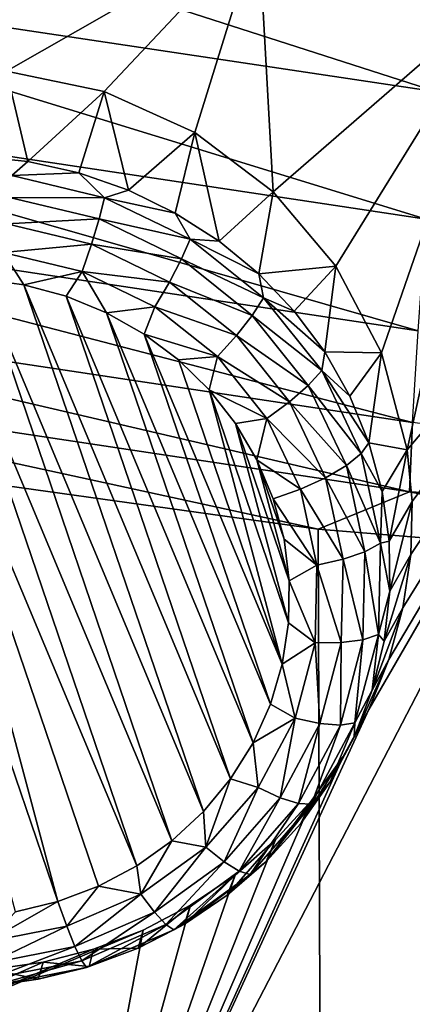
# Model space of a CAD drawing. Header units: metres. Extents: x -24 to 24, y -256 to 25.
# Tile 26 of 256: x -3.7 to -2.54, y -247.28 to -244.37. Entities that reach past the tile are written whole.
import ezdxf

# ---------------------------------------------------------------- set-up
doc = ezdxf.new("R2010")
doc.units = ezdxf.units.M
doc.layers.add('solid_DOMO_KURZ_SW0002', color=7, linetype='CONTINUOUS')

msp = doc.modelspace()

# ---------------------------------------------------------------- linework, layer by layer
at = {"layer": 'solid_DOMO_KURZ_SW0002'}
for points in [[(-4.913496, -244.219482, 179.99408), (-2.47036, -244.587219, 180.119843), (-4.842071, -243.823517, 180.121078)], [(-2.47036, -244.587219, 180.119843), (-2.434448, -244.185852, 180.244873), (-4.842071, -243.823517, 180.121078)], [(-3.739863, -244.525925, 138.043686), (-3.716693, -243.871796, 137.93454), (-2.996272, -244.100449, 138.006622)], [(-3.45154, -244.585587, 138.06723), (-3.739863, -244.525925, 138.043686), (-2.996272, -244.100449, 138.006622)], [(-3.184413, -244.707047, 138.099365), (-3.45154, -244.585587, 138.06723), (-2.996272, -244.100449, 138.006622)], [(-2.953325, -244.882339, 138.138367), (-3.184413, -244.707047, 138.099365), (-2.996272, -244.100449, 138.006622)], [(-2.953325, -244.882339, 138.138367), (-2.996272, -244.100449, 138.006622), (-2.260573, -244.279526, 138.06308)], [(-4.974728, -244.589981, 179.793915), (-2.501146, -244.962387, 179.921387), (-4.913496, -244.219482, 179.99408)], [(-2.501146, -244.962387, 179.921387), (-2.47036, -244.587219, 180.119843), (-4.913496, -244.219482, 179.99408)], [(-2.767819, -245.101715, 138.182831), (-2.953325, -244.882339, 138.138367), (-2.260573, -244.279526, 138.06308)], [(-2.633772, -245.357285, 138.231995), (-2.767819, -245.101715, 138.182831), (-2.260573, -244.279526, 138.06308)], [(-2.557212, -245.643478, 138.285583), (-2.633772, -245.357285, 138.231995), (-2.260573, -244.279526, 138.06308)], [(-2.557212, -245.643478, 138.285583), (-2.260573, -244.279526, 138.06308), (-1.513324, -244.408081, 138.103622)], [(-1.808824, -248.72644, 138.933121), (-3.591136, -248.414932, 138.8349), (-1.513324, -244.408081, 138.103622)], [(-2.670674, -246.40979, 138.426788), (-1.513324, -244.408081, 138.103622), (-3.591136, -248.414932, 138.8349)], [(-2.670674, -246.40979, 138.426788), (-2.611449, -246.262833, 138.399826), (-1.513324, -244.408081, 138.103622)], [(-2.611449, -246.262833, 138.399826), (-2.570103, -246.109863, 138.371704), (-1.513324, -244.408081, 138.103622)], [(-2.570103, -246.109863, 138.371704), (-2.547262, -245.953064, 138.342834), (-1.513324, -244.408081, 138.103622)], [(-2.543221, -245.796249, 138.313889), (-2.557212, -245.643478, 138.285583), (-1.513324, -244.408081, 138.103622)], [(-2.547262, -245.953064, 138.342834), (-2.543221, -245.796249, 138.313889), (-1.513324, -244.408081, 138.103622)], [(-3.831469, -244.776733, 137.501389), (-3.739863, -244.525925, 138.043686), (-3.677058, -244.792816, 137.506454)], [(-3.677058, -244.792816, 137.506454), (-3.739863, -244.525925, 138.043686), (-3.45154, -244.585587, 138.06723)], [(-5.022664, -244.916275, 179.530685), (-2.525247, -245.292374, 179.6595), (-4.974728, -244.589981, 179.793915)], [(-2.525247, -245.292374, 179.6595), (-2.501146, -244.962387, 179.921387), (-4.974728, -244.589981, 179.793915)], [(-3.677058, -244.792816, 137.506454), (-3.45154, -244.585587, 138.06723), (-3.525804, -244.826523, 137.51709)], [(-3.525804, -244.826523, 137.51709), (-3.45154, -244.585587, 138.06723), (-3.379914, -244.87738, 137.533127)], [(-3.379914, -244.87738, 137.533127), (-3.45154, -244.585587, 138.06723), (-3.184413, -244.707047, 138.099365)], [(-3.379914, -244.87738, 137.533127), (-3.184413, -244.707047, 138.099365), (-3.241514, -244.944626, 137.554321)], [(-3.241514, -244.944626, 137.554321), (-3.184413, -244.707047, 138.099365), (-3.112624, -245.027313, 137.580399)], [(-3.112624, -245.027313, 137.580399), (-3.184413, -244.707047, 138.099365), (-2.953325, -244.882339, 138.138367)], [(-3.724141, -244.833511, 137.433365), (-3.831469, -244.776733, 137.501389), (-3.677058, -244.792816, 137.506454)], [(-3.724141, -244.833511, 137.433365), (-3.677058, -244.792816, 137.506454), (-3.525804, -244.826523, 137.51709)], [(-3.449995, -244.899399, 137.454147), (-3.724141, -244.833511, 137.433365), (-3.525804, -244.826523, 137.51709)], [(-3.449995, -244.899399, 137.454147), (-3.525804, -244.826523, 137.51709), (-3.379914, -244.87738, 137.533127)], [(-3.73033, -244.898788, 137.37825), (-3.724141, -244.833511, 137.433365), (-3.449995, -244.899399, 137.454147)], [(-3.449995, -244.899399, 137.454147), (-3.379914, -244.87738, 137.533127), (-3.241514, -244.944626, 137.554321)], [(-3.112624, -245.027313, 137.580399), (-2.953325, -244.882339, 138.138367), (-2.995123, -245.124191, 137.610947)], [(-2.995123, -245.124191, 137.610947), (-2.953325, -244.882339, 138.138367), (-2.767819, -245.101715, 138.182831)], [(-3.739004, -244.976776, 137.343887), (-3.73033, -244.898788, 137.37825), (-3.466193, -244.962265, 137.39827)], [(-3.466193, -244.962265, 137.39827), (-3.73033, -244.898788, 137.37825), (-3.449995, -244.899399, 137.454147)], [(-3.466193, -244.962265, 137.39827), (-3.449995, -244.899399, 137.454147), (-3.198093, -245.021805, 137.492737)], [(-3.198093, -245.021805, 137.492737), (-3.449995, -244.899399, 137.454147), (-3.241514, -244.944626, 137.554321)], [(-5.055608, -245.18454, 179.220337), (-2.541811, -245.563217, 179.350098), (-5.022664, -244.916275, 179.530685)], [(-2.541811, -245.563217, 179.350098), (-2.525247, -245.292374, 179.6595), (-5.022664, -244.916275, 179.530685)], [(-3.488901, -245.03688, 137.362839), (-3.739004, -244.976776, 137.343887), (-3.466193, -244.962265, 137.39827)], [(-3.488901, -245.03688, 137.362839), (-3.466193, -244.962265, 137.39827), (-3.22349, -245.0802, 137.435455)], [(-3.22349, -245.0802, 137.435455), (-3.466193, -244.962265, 137.39827), (-3.198093, -245.021805, 137.492737)], [(-3.198093, -245.021805, 137.492737), (-3.241514, -244.944626, 137.554321), (-3.112624, -245.027313, 137.580399)], [(-3.488901, -245.03688, 137.362839), (-3.749459, -245.061111, 137.333069), (-3.739004, -244.976776, 137.343887)], [(-3.22349, -245.0802, 137.435455), (-3.198093, -245.021805, 137.492737), (-2.981067, -245.194595, 137.547226)], [(-3.198093, -245.021805, 137.492737), (-3.112624, -245.027313, 137.580399), (-2.995123, -245.124191, 137.610947)], [(-2.981067, -245.194595, 137.547226), (-3.198093, -245.021805, 137.492737), (-2.995123, -245.124191, 137.610947)], [(-3.488901, -245.03688, 137.362839), (-3.516267, -245.117142, 137.350739), (-3.749459, -245.061111, 137.333069)], [(-3.259092, -245.14856, 137.398041), (-3.516267, -245.117142, 137.350739), (-3.488901, -245.03688, 137.362839)], [(-3.259092, -245.14856, 137.398041), (-3.488901, -245.03688, 137.362839), (-3.22349, -245.0802, 137.435455)], [(-3.749459, -245.061111, 137.333069), (-3.68831, -245.15683, 137.350449), (-3.816414, -245.13916, 137.344879)], [(-3.749459, -245.061111, 137.333069), (-3.516267, -245.117142, 137.350739), (-3.68831, -245.15683, 137.350449)], [(-3.259092, -245.14856, 137.398041), (-3.22349, -245.0802, 137.435455), (-3.014389, -245.246689, 137.487946)], [(-3.014389, -245.246689, 137.487946), (-3.22349, -245.0802, 137.435455), (-2.981067, -245.194595, 137.547226)], [(-3.516267, -245.117142, 137.350739), (-3.563703, -245.190308, 137.361008), (-3.68831, -245.15683, 137.350449)], [(-3.516267, -245.117142, 137.350739), (-3.444767, -245.238998, 137.376358), (-3.563703, -245.190308, 137.361008)], [(-3.516267, -245.117142, 137.350739), (-3.301997, -245.221268, 137.383575), (-3.444767, -245.238998, 137.376358)], [(-3.259092, -245.14856, 137.398041), (-3.301997, -245.221268, 137.383575), (-3.516267, -245.117142, 137.350739)], [(-2.995123, -245.124191, 137.610947), (-2.767819, -245.101715, 138.182831), (-2.890723, -245.233887, 137.645523)], [(-2.890723, -245.233887, 137.645523), (-2.767819, -245.101715, 138.182831), (-2.800948, -245.354767, 137.68364)], [(-2.800948, -245.354767, 137.68364), (-2.767819, -245.101715, 138.182831), (-2.633772, -245.357285, 138.231995)], [(-4.074377, -245.152176, 137.348984), (-3.945831, -245.137604, 137.344391), (-3.355228, -246.871185, 137.890991)], [(-3.945831, -245.137604, 137.344391), (-3.251489, -246.797363, 137.867706), (-3.355228, -246.871185, 137.890991)], [(-3.945831, -245.137604, 137.344391), (-3.816414, -245.13916, 137.344879), (-3.251489, -246.797363, 137.867706)], [(-3.816414, -245.13916, 137.344879), (-3.158737, -246.711258, 137.840561), (-3.251489, -246.797363, 137.867706)], [(-3.816414, -245.13916, 137.344879), (-3.68831, -245.15683, 137.350449), (-3.158737, -246.711258, 137.840561)], [(-2.981067, -245.194595, 137.547226), (-2.995123, -245.124191, 137.610947), (-2.890723, -245.233887, 137.645523)], [(-4.199298, -245.182465, 137.358536), (-4.074377, -245.152176, 137.348984), (-3.58793, -246.976974, 137.924347)], [(-4.074377, -245.152176, 137.348984), (-3.468202, -246.931458, 137.909988), (-3.58793, -246.976974, 137.924347)], [(-4.074377, -245.152176, 137.348984), (-3.355228, -246.871185, 137.890991), (-3.468202, -246.931458, 137.909988)], [(-3.68831, -245.15683, 137.350449), (-3.078557, -246.614334, 137.809998), (-3.158737, -246.711258, 137.840561)], [(-3.68831, -245.15683, 137.350449), (-3.563703, -245.190308, 137.361008), (-3.078557, -246.614334, 137.809998)], [(-3.0611, -245.306198, 137.447754), (-3.301997, -245.221268, 137.383575), (-3.259092, -245.14856, 137.398041)], [(-3.0611, -245.306198, 137.447754), (-3.259092, -245.14856, 137.398041), (-3.014389, -245.246689, 137.487946)], [(-5.055608, -245.18454, 179.220337), (-5.073419, -245.387665, 178.881775), (-2.550766, -245.767822, 179.01207)], [(-5.055608, -245.18454, 179.220337), (-2.550766, -245.767822, 179.01207), (-2.541811, -245.563217, 179.350098)], [(-3.712852, -247.007263, 137.933899), (-4.199298, -245.182465, 137.358536), (-3.58793, -246.976974, 137.924347)], [(-3.563703, -245.190308, 137.361008), (-3.012346, -246.50827, 137.776566), (-3.078557, -246.614334, 137.809998)], [(-3.563703, -245.190308, 137.361008), (-3.444767, -245.238998, 137.376358), (-3.012346, -246.50827, 137.776566)], [(-3.014389, -245.246689, 137.487946), (-2.981067, -245.194595, 137.547226), (-2.809801, -245.409119, 137.614868)], [(-2.981067, -245.194595, 137.547226), (-2.890723, -245.233887, 137.645523), (-2.800948, -245.354767, 137.68364)], [(-2.809801, -245.409119, 137.614868), (-2.981067, -245.194595, 137.547226), (-2.800948, -245.354767, 137.68364)], [(-3.301997, -245.221268, 137.383575), (-3.333511, -245.302094, 137.396255), (-3.444767, -245.238998, 137.376358)], [(-3.301997, -245.221268, 137.383575), (-3.117393, -245.368256, 137.429916), (-3.333511, -245.302094, 137.396255)], [(-3.0611, -245.306198, 137.447754), (-3.117393, -245.368256, 137.429916), (-3.301997, -245.221268, 137.383575)], [(-3.444767, -245.238998, 137.376358), (-2.96122, -246.394852, 137.740799), (-3.012346, -246.50827, 137.776566)], [(-3.444767, -245.238998, 137.376358), (-3.333511, -245.302094, 137.396255), (-2.96122, -246.394852, 137.740799)], [(-3.0611, -245.306198, 137.447754), (-3.014389, -245.246689, 137.487946), (-2.849376, -245.453384, 137.553116)], [(-2.849376, -245.453384, 137.553116), (-3.014389, -245.246689, 137.487946), (-2.809801, -245.409119, 137.614868)], [(-3.333511, -245.302094, 137.396255), (-2.926056, -246.276047, 137.703339), (-2.96122, -246.394852, 137.740799)], [(-3.333511, -245.302094, 137.396255), (-3.231837, -245.378494, 137.420349), (-2.926056, -246.276047, 137.703339)], [(-3.117393, -245.368256, 137.429916), (-3.231837, -245.378494, 137.420349), (-3.333511, -245.302094, 137.396255)], [(-2.904854, -245.501907, 137.50946), (-3.117393, -245.368256, 137.429916), (-3.0611, -245.306198, 137.447754)], [(-2.904854, -245.501907, 137.50946), (-3.0611, -245.306198, 137.447754), (-2.849376, -245.453384, 137.553116)], [(-3.117393, -245.368256, 137.429916), (-3.141495, -245.466919, 137.448227), (-3.231837, -245.378494, 137.420349)], [(-3.231837, -245.378494, 137.420349), (-3.141495, -245.466919, 137.448227), (-2.926056, -246.276047, 137.703339)], [(-3.117393, -245.368256, 137.429916), (-2.971712, -245.550735, 137.487442), (-3.141495, -245.466919, 137.448227)], [(-2.904854, -245.501907, 137.50946), (-2.971712, -245.550735, 137.487442), (-3.117393, -245.368256, 137.429916)], [(-2.809801, -245.409119, 137.614868), (-2.800948, -245.354767, 137.68364), (-2.727107, -245.485107, 137.724731)], [(-2.800948, -245.354767, 137.68364), (-2.633772, -245.357285, 138.231995), (-2.727107, -245.485107, 137.724731)], [(-2.727107, -245.485107, 137.724731), (-2.633772, -245.357285, 138.231995), (-2.670275, -245.622971, 137.768204)], [(-2.670275, -245.622971, 137.768204), (-2.633772, -245.357285, 138.231995), (-2.557212, -245.643478, 138.285583)], [(-5.073419, -245.387665, 178.881775), (-4.21804, -245.683334, 178.589767), (-2.819851, -245.877441, 178.655396)], [(-2.550766, -245.767822, 179.01207), (-5.073419, -245.387665, 178.881775), (-2.819851, -245.877441, 178.655396)], [(-2.849376, -245.453384, 137.553116), (-2.809801, -245.409119, 137.614868), (-2.692881, -245.654617, 137.692261)], [(-2.809801, -245.409119, 137.614868), (-2.727107, -245.485107, 137.724731), (-2.670275, -245.622971, 137.768204)], [(-2.692881, -245.654617, 137.692261), (-2.809801, -245.409119, 137.614868), (-2.670275, -245.622971, 137.768204)], [(-2.904854, -245.501907, 137.50946), (-2.849376, -245.453384, 137.553116), (-2.736726, -245.689911, 137.627686)], [(-2.736726, -245.689911, 137.627686), (-2.849376, -245.453384, 137.553116), (-2.692881, -245.654617, 137.692261)], [(-3.141495, -245.466919, 137.448227), (-2.90746, -246.15387, 137.664825), (-2.926056, -246.276047, 137.703339)], [(-3.141495, -245.466919, 137.448227), (-3.064039, -245.565811, 137.479401), (-2.90746, -246.15387, 137.664825)], [(-2.971712, -245.550735, 137.487442), (-3.064039, -245.565811, 137.479401), (-3.141495, -245.466919, 137.448227)], [(-2.798188, -245.725876, 137.580078), (-2.971712, -245.550735, 137.487442), (-2.904854, -245.501907, 137.50946)], [(-2.798188, -245.725876, 137.580078), (-2.904854, -245.501907, 137.50946), (-2.736726, -245.689911, 137.627686)], [(-2.971712, -245.550735, 137.487442), (-3.000786, -245.673523, 137.513367), (-3.064039, -245.565811, 137.479401)], [(-2.971712, -245.550735, 137.487442), (-2.872259, -245.759552, 137.553284), (-3.000786, -245.673523, 137.513367)], [(-2.798188, -245.725876, 137.580078), (-2.872259, -245.759552, 137.553284), (-2.971712, -245.550735, 137.487442)], [(-3.064039, -245.565811, 137.479401), (-2.905752, -246.030441, 137.6259), (-2.90746, -246.15387, 137.664825)], [(-3.064039, -245.565811, 137.479401), (-3.000786, -245.673523, 137.513367), (-2.905752, -246.030441, 137.6259)], [(-2.541811, -245.563217, 179.350098), (-2.550766, -245.767822, 179.01207), (0, -245.893997, 179.057693)], [(-2.692881, -245.654617, 137.692261), (-2.670275, -245.622971, 137.768204), (-2.631283, -245.766373, 137.813416)], [(-2.670275, -245.622971, 137.768204), (-2.557212, -245.643478, 138.285583), (-2.631283, -245.766373, 137.813416)], [(-2.736726, -245.689911, 137.627686), (-2.692881, -245.654617, 137.692261), (-2.636171, -245.918777, 137.775558)], [(-2.636171, -245.918777, 137.775558), (-2.692881, -245.654617, 137.692261), (-2.631283, -245.766373, 137.813416)], [(-2.631283, -245.766373, 137.813416), (-2.557212, -245.643478, 138.285583), (-2.610699, -245.913208, 137.859711)], [(-2.610699, -245.913208, 137.859711), (-2.557212, -245.643478, 138.285583), (-2.543221, -245.796249, 138.313889)], [(-4.21804, -245.683334, 178.589767), (-5.535779, -254.913849, 147.447403), (-2.786732, -255.376144, 147.593155)], [(-2.819851, -245.877441, 178.655396), (-4.21804, -245.683334, 178.589767), (-2.786732, -255.376144, 147.593155)], [(-3.000786, -245.673523, 137.513367), (-2.920955, -245.907837, 137.58725), (-2.905752, -246.030441, 137.6259)], [(-3.000786, -245.673523, 137.513367), (-2.952815, -245.788193, 137.549515), (-2.920955, -245.907837, 137.58725)], [(-2.872259, -245.759552, 137.553284), (-2.952815, -245.788193, 137.549515), (-3.000786, -245.673523, 137.513367)], [(-2.798188, -245.725876, 137.580078), (-2.736726, -245.689911, 137.627686), (-2.682086, -245.944427, 137.707932)], [(-2.682086, -245.944427, 137.707932), (-2.736726, -245.689911, 137.627686), (-2.636171, -245.918777, 137.775558)], [(-2.746452, -245.966858, 137.656052), (-2.872259, -245.759552, 137.553284), (-2.798188, -245.725876, 137.580078)], [(-2.746452, -245.966858, 137.656052), (-2.798188, -245.725876, 137.580078), (-2.682086, -245.944427, 137.707932)], [(-2.872259, -245.759552, 137.553284), (-2.824021, -245.984238, 137.62413), (-2.952815, -245.788193, 137.549515)], [(-2.746452, -245.966858, 137.656052), (-2.824021, -245.984238, 137.62413), (-2.872259, -245.759552, 137.553284)], [(-2.550766, -245.767822, 179.01207), (-2.819851, -245.877441, 178.655396), (-1.412106, -245.994171, 178.69487)], [(-2.636171, -245.918777, 137.775558), (-2.631283, -245.766373, 137.813416), (-2.610699, -245.913208, 137.859711)], [(-2.550766, -245.767822, 179.01207), (-1.412106, -245.994171, 178.69487), (0, -246.033096, 178.708038)], [(0, -245.893997, 179.057693), (-2.550766, -245.767822, 179.01207), (0, -246.033096, 178.708038)], [(-2.824021, -245.984238, 137.62413), (-2.920955, -245.907837, 137.58725), (-2.952815, -245.788193, 137.549515)], [(-2.610699, -245.913208, 137.859711), (-2.543221, -245.796249, 138.313889), (-2.608822, -246.061325, 137.906418)], [(-2.608822, -246.061325, 137.906418), (-2.543221, -245.796249, 138.313889), (-2.547262, -245.953064, 138.342834)], [(-1.412106, -245.994171, 178.69487), (-2.819851, -245.877441, 178.655396), (-2.786732, -255.376144, 147.593155)], [(-2.824021, -245.984238, 137.62413), (-2.905752, -246.030441, 137.6259), (-2.920955, -245.907837, 137.58725)], [(-2.682086, -245.944427, 137.707932), (-2.636171, -245.918777, 137.775558), (-2.642515, -246.188339, 137.86055)], [(-2.642515, -246.188339, 137.86055), (-2.636171, -245.918777, 137.775558), (-2.608822, -246.061325, 137.906418)], [(-2.636171, -245.918777, 137.775558), (-2.610699, -245.913208, 137.859711), (-2.608822, -246.061325, 137.906418)], [(-2.746452, -245.966858, 137.656052), (-2.682086, -245.944427, 137.707932), (-2.688198, -246.204147, 137.789825)], [(-2.688198, -246.204147, 137.789825), (-2.682086, -245.944427, 137.707932), (-2.642515, -246.188339, 137.86055)], [(-2.62568, -246.208603, 137.95285), (-2.547262, -245.953064, 138.342834), (-2.570103, -246.109863, 138.371704)], [(-2.608822, -246.061325, 137.906418), (-2.547262, -245.953064, 138.342834), (-2.62568, -246.208603, 137.95285)], [(-2.824021, -245.984238, 137.62413), (-2.829417, -246.213531, 137.696426), (-2.905752, -246.030441, 137.6259)], [(-2.752239, -246.212784, 137.733597), (-2.829417, -246.213531, 137.696426), (-2.824021, -245.984238, 137.62413)], [(-2.752239, -246.212784, 137.733597), (-2.824021, -245.984238, 137.62413), (-2.746452, -245.966858, 137.656052)], [(-2.752239, -246.212784, 137.733597), (-2.746452, -245.966858, 137.656052), (-2.688198, -246.204147, 137.789825)], [(-1.412106, -245.994171, 178.69487), (-2.786732, -255.376144, 147.593155), (0, -255.530945, 147.641968)], [(-2.829417, -246.213531, 137.696426), (-2.90746, -246.15387, 137.664825), (-2.905752, -246.030441, 137.6259)], [(-2.642515, -246.188339, 137.86055), (-2.608822, -246.061325, 137.906418), (-2.62568, -246.208603, 137.95285)], [(-2.661028, -246.352844, 137.998337), (-2.570103, -246.109863, 138.371704), (-2.611449, -246.262833, 138.399826)], [(-2.62568, -246.208603, 137.95285), (-2.570103, -246.109863, 138.371704), (-2.661028, -246.352844, 137.998337)], [(-2.829417, -246.213531, 137.696426), (-2.926056, -246.276047, 137.703339), (-2.90746, -246.15387, 137.664825)], [(-2.711594, -246.449799, 137.942978), (-2.642515, -246.188339, 137.86055), (-2.661028, -246.352844, 137.998337)], [(-2.688198, -246.204147, 137.789825), (-2.642515, -246.188339, 137.86055), (-2.711594, -246.449799, 137.942978)], [(-2.642515, -246.188339, 137.86055), (-2.62568, -246.208603, 137.95285), (-2.661028, -246.352844, 137.998337)], [(-2.829417, -246.213531, 137.696426), (-2.888176, -246.435928, 137.766556), (-2.926056, -246.276047, 137.703339)], [(-2.81526, -246.451309, 137.808792), (-2.888176, -246.435928, 137.766556), (-2.829417, -246.213531, 137.696426)], [(-2.81526, -246.451309, 137.808792), (-2.829417, -246.213531, 137.696426), (-2.752239, -246.212784, 137.733597)], [(-2.81526, -246.451309, 137.808792), (-2.752239, -246.212784, 137.733597), (-2.754755, -246.456055, 137.869247)], [(-2.754755, -246.456055, 137.869247), (-2.688198, -246.204147, 137.789825), (-2.711594, -246.449799, 137.942978)], [(-2.752239, -246.212784, 137.733597), (-2.688198, -246.204147, 137.789825), (-2.754755, -246.456055, 137.869247)], [(-2.888176, -246.435928, 137.766556), (-2.96122, -246.394852, 137.740799), (-2.926056, -246.276047, 137.703339)], [(-2.71435, -246.491989, 138.042206), (-2.611449, -246.262833, 138.399826), (-2.670674, -246.40979, 138.426788)], [(-2.661028, -246.352844, 137.998337), (-2.611449, -246.262833, 138.399826), (-2.71435, -246.491989, 138.042206)], [(-2.711594, -246.449799, 137.942978), (-2.661028, -246.352844, 137.998337), (-2.71435, -246.491989, 138.042206)], [(-2.888176, -246.435928, 137.766556), (-3.012346, -246.50827, 137.776566), (-2.96122, -246.394852, 137.740799)], [(-2.746909, -246.548706, 138.452164), (-2.670674, -246.40979, 138.426788), (-3.591136, -248.414932, 138.8349)], [(-2.784867, -246.623978, 138.083832), (-2.670674, -246.40979, 138.426788), (-2.746909, -246.548706, 138.452164)], [(-2.71435, -246.491989, 138.042206), (-2.670674, -246.40979, 138.426788), (-2.784867, -246.623978, 138.083832)], [(-2.888176, -246.435928, 137.766556), (-2.997352, -246.640289, 137.830978), (-3.012346, -246.50827, 137.776566)], [(-2.932354, -246.670471, 137.877899), (-2.997352, -246.640289, 137.830978), (-2.888176, -246.435928, 137.766556)], [(-2.932354, -246.670471, 137.877899), (-2.888176, -246.435928, 137.766556), (-2.81526, -246.451309, 137.808792)], [(-2.932354, -246.670471, 137.877899), (-2.81526, -246.451309, 137.808792), (-2.878419, -246.687531, 137.94223)], [(-2.81526, -246.451309, 137.808792), (-2.754755, -246.456055, 137.869247), (-2.878419, -246.687531, 137.94223)], [(-2.839944, -246.690033, 138.018723), (-2.711594, -246.449799, 137.942978), (-2.784867, -246.623978, 138.083832)], [(-2.754755, -246.456055, 137.869247), (-2.711594, -246.449799, 137.942978), (-2.839944, -246.690033, 138.018723)], [(-2.711594, -246.449799, 137.942978), (-2.71435, -246.491989, 138.042206), (-2.784867, -246.623978, 138.083832)], [(-2.878419, -246.687531, 137.94223), (-2.754755, -246.456055, 137.869247), (-2.839944, -246.690033, 138.018723)], [(-2.997352, -246.640289, 137.830978), (-3.078557, -246.614334, 137.809998), (-3.012346, -246.50827, 137.776566)], [(-2.839015, -246.677628, 138.47554), (-2.746909, -246.548706, 138.452164), (-3.591136, -248.414932, 138.8349)], [(-2.871553, -246.746902, 138.122589), (-2.746909, -246.548706, 138.452164), (-2.839015, -246.677628, 138.47554)], [(-2.784867, -246.623978, 138.083832), (-2.746909, -246.548706, 138.452164), (-2.871553, -246.746902, 138.122589)], [(-3.151471, -246.816345, 137.88649), (-3.158737, -246.711258, 137.840561), (-3.078557, -246.614334, 137.809998)], [(-2.997352, -246.640289, 137.830978), (-3.151471, -246.816345, 137.88649), (-3.078557, -246.614334, 137.809998)], [(-2.839944, -246.690033, 138.018723), (-2.784867, -246.623978, 138.083832), (-2.871553, -246.746902, 138.122589)], [(-3.097649, -246.859299, 137.937439), (-3.151471, -246.816345, 137.88649), (-2.997352, -246.640289, 137.830978)], [(-3.097649, -246.859299, 137.937439), (-2.997352, -246.640289, 137.830978), (-2.932354, -246.670471, 137.877899)], [(-2.945668, -246.79483, 138.496521), (-2.839015, -246.677628, 138.47554), (-3.591136, -248.414932, 138.8349)], [(-3.097649, -246.859299, 137.937439), (-2.932354, -246.670471, 137.877899), (-3.052989, -246.886948, 138.005112)], [(-2.932354, -246.670471, 137.877899), (-2.878419, -246.687531, 137.94223), (-3.052989, -246.886948, 138.005112)], [(-2.973143, -246.858963, 138.157913), (-2.839015, -246.677628, 138.47554), (-2.945668, -246.79483, 138.496521)], [(-2.871553, -246.746902, 138.122589), (-2.839015, -246.677628, 138.47554), (-2.973143, -246.858963, 138.157913)], [(-3.151471, -246.816345, 137.88649), (-3.251489, -246.797363, 137.867706), (-3.158737, -246.711258, 137.840561)], [(-3.052989, -246.886948, 138.005112), (-2.878419, -246.687531, 137.94223), (-3.02113, -246.897018, 138.083984)], [(-2.878419, -246.687531, 137.94223), (-2.839944, -246.690033, 138.018723), (-3.02113, -246.897018, 138.083984)], [(-3.02113, -246.897018, 138.083984), (-2.839944, -246.690033, 138.018723), (-2.973143, -246.858963, 138.157913)], [(-2.839944, -246.690033, 138.018723), (-2.871553, -246.746902, 138.122589), (-2.973143, -246.858963, 138.157913)], [(-3.065324, -246.898727, 138.51474), (-2.945668, -246.79483, 138.496521), (-3.591136, -248.414932, 138.8349)], [(-3.342803, -246.955276, 137.930298), (-3.355228, -246.871185, 137.890991), (-3.251489, -246.797363, 137.867706)], [(-3.151471, -246.816345, 137.88649), (-3.342803, -246.955276, 137.930298), (-3.251489, -246.797363, 137.867706)], [(-3.088156, -246.958542, 138.189316), (-2.945668, -246.79483, 138.496521), (-3.065324, -246.898727, 138.51474)], [(-2.973143, -246.858963, 138.157913), (-2.945668, -246.79483, 138.496521), (-3.088156, -246.958542, 138.189316)], [(-3.302857, -247.008316, 137.984421), (-3.342803, -246.955276, 137.930298), (-3.151471, -246.816345, 137.88649)], [(-3.302857, -247.008316, 137.984421), (-3.151471, -246.816345, 137.88649), (-3.097649, -246.859299, 137.937439)], [(-3.302857, -247.008316, 137.984421), (-3.097649, -246.859299, 137.937439), (-3.269711, -247.044327, 138.054733)], [(-3.097649, -246.859299, 137.937439), (-3.052989, -246.886948, 138.005112), (-3.269711, -247.044327, 138.054733)], [(-3.02113, -246.897018, 138.083984), (-2.973143, -246.858963, 138.157913), (-3.088156, -246.958542, 138.189316)], [(-3.342803, -246.955276, 137.930298), (-3.468202, -246.931458, 137.909988), (-3.355228, -246.871185, 137.890991)], [(-3.269711, -247.044327, 138.054733), (-3.052989, -246.886948, 138.005112), (-3.246066, -247.060349, 138.135498)], [(-3.052989, -246.886948, 138.005112), (-3.02113, -246.897018, 138.083984), (-3.246066, -247.060349, 138.135498)], [(-3.196372, -246.988007, 138.529861), (-3.065324, -246.898727, 138.51474), (-3.591136, -248.414932, 138.8349)], [(-3.246066, -247.060349, 138.135498), (-3.02113, -246.897018, 138.083984), (-3.214913, -247.044159, 138.216309)], [(-3.02113, -246.897018, 138.083984), (-3.088156, -246.958542, 138.189316), (-3.214913, -247.044159, 138.216309)], [(-3.214913, -247.044159, 138.216309), (-3.065324, -246.898727, 138.51474), (-3.196372, -246.988007, 138.529861)], [(-3.088156, -246.958542, 138.189316), (-3.065324, -246.898727, 138.51474), (-3.214913, -247.044159, 138.216309)], [(-3.561756, -247.05014, 137.960205), (-3.58793, -246.976974, 137.924347), (-3.468202, -246.931458, 137.909988)], [(-3.342803, -246.955276, 137.930298), (-3.561756, -247.05014, 137.960205), (-3.468202, -246.931458, 137.909988)], [(-3.797349, -247.096146, 137.974716), (-3.712852, -247.007263, 137.933899), (-3.58793, -246.976974, 137.924347)], [(-3.561756, -247.05014, 137.960205), (-3.797349, -247.096146, 137.974716), (-3.58793, -246.976974, 137.924347)], [(-3.342803, -246.955276, 137.930298), (-3.537689, -247.110046, 138.016495), (-3.561756, -247.05014, 137.960205)], [(-3.302857, -247.008316, 137.984421), (-3.537689, -247.110046, 138.016495), (-3.342803, -246.955276, 137.930298)], [(-3.33675, -247.061371, 138.541565), (-3.196372, -246.988007, 138.529861), (-3.591136, -248.414932, 138.8349)], [(-3.351568, -247.114578, 138.23851), (-3.196372, -246.988007, 138.529861), (-3.33675, -247.061371, 138.541565)], [(-3.214913, -247.044159, 138.216309), (-3.196372, -246.988007, 138.529861), (-3.351568, -247.114578, 138.23851)], [(-3.302857, -247.008316, 137.984421), (-3.517718, -247.151764, 138.088608), (-3.537689, -247.110046, 138.016495)], [(-3.302857, -247.008316, 137.984421), (-3.269711, -247.044327, 138.054733), (-3.517718, -247.151764, 138.088608)], [(-3.33675, -247.061371, 138.541565), (-3.591136, -248.414932, 138.8349), (-5.321083, -247.900787, 138.672791)], [(-3.483282, -247.117538, 138.549561), (-3.33675, -247.061371, 138.541565), (-5.321083, -247.900787, 138.672791)], [(-3.790368, -247.159393, 138.032059), (-3.797349, -247.096146, 137.974716), (-3.561756, -247.05014, 137.960205)], [(-3.790368, -247.159393, 138.032059), (-3.561756, -247.05014, 137.960205), (-3.537689, -247.110046, 138.016495)], [(-3.269711, -247.044327, 138.054733), (-3.503472, -247.17186, 138.170654), (-3.517718, -247.151764, 138.088608)], [(-3.269711, -247.044327, 138.054733), (-3.246066, -247.060349, 138.135498), (-3.503472, -247.17186, 138.170654)], [(-3.246066, -247.060349, 138.135498), (-3.496127, -247.168777, 138.2556), (-3.503472, -247.17186, 138.170654)], [(-3.246066, -247.060349, 138.135498), (-3.351568, -247.114578, 138.23851), (-3.496127, -247.168777, 138.2556)], [(-3.351568, -247.114578, 138.23851), (-3.33675, -247.061371, 138.541565), (-3.483282, -247.117538, 138.549561)], [(-3.246066, -247.060349, 138.135498), (-3.214913, -247.044159, 138.216309), (-3.351568, -247.114578, 138.23851)], [(-3.631088, -247.155762, 138.553741), (-3.483282, -247.117538, 138.549561), (-5.321083, -247.900787, 138.672791)], [(-3.790368, -247.159393, 138.032059), (-3.537689, -247.110046, 138.016495), (-3.784575, -247.203873, 138.105042)], [(-3.537689, -247.110046, 138.016495), (-3.517718, -247.151764, 138.088608), (-3.784575, -247.203873, 138.105042)], [(-3.496127, -247.168777, 138.2556), (-3.483282, -247.117538, 138.549561), (-3.631088, -247.155762, 138.553741)], [(-3.351568, -247.114578, 138.23851), (-3.483282, -247.117538, 138.549561), (-3.496127, -247.168777, 138.2556)], [(-3.784575, -247.203873, 138.105042), (-3.517718, -247.151764, 138.088608), (-3.780442, -247.225952, 138.187698)], [(-3.517718, -247.151764, 138.088608), (-3.503472, -247.17186, 138.170654), (-3.780442, -247.225952, 138.187698)], [(-3.783536, -247.177429, 138.554214), (-3.631088, -247.155762, 138.553741), (-5.321083, -247.900787, 138.672791)], [(-3.646483, -247.205963, 138.267319), (-3.783536, -247.177429, 138.554214), (-3.800442, -247.225601, 138.273514)], [(-3.646483, -247.205963, 138.267319), (-3.631088, -247.155762, 138.553741), (-3.783536, -247.177429, 138.554214)], [(-3.780442, -247.225952, 138.187698), (-3.503472, -247.17186, 138.170654), (-3.646483, -247.205963, 138.267319)], [(-3.496127, -247.168777, 138.2556), (-3.631088, -247.155762, 138.553741), (-3.646483, -247.205963, 138.267319)], [(-3.503472, -247.17186, 138.170654), (-3.496127, -247.168777, 138.2556), (-3.646483, -247.205963, 138.267319)], [(-3.780442, -247.225952, 138.187698), (-3.646483, -247.205963, 138.267319), (-3.800442, -247.225601, 138.273514)]]:
    msp.add_3dface(points, dxfattribs=at)

doc.saveas('drawing.dxf')
